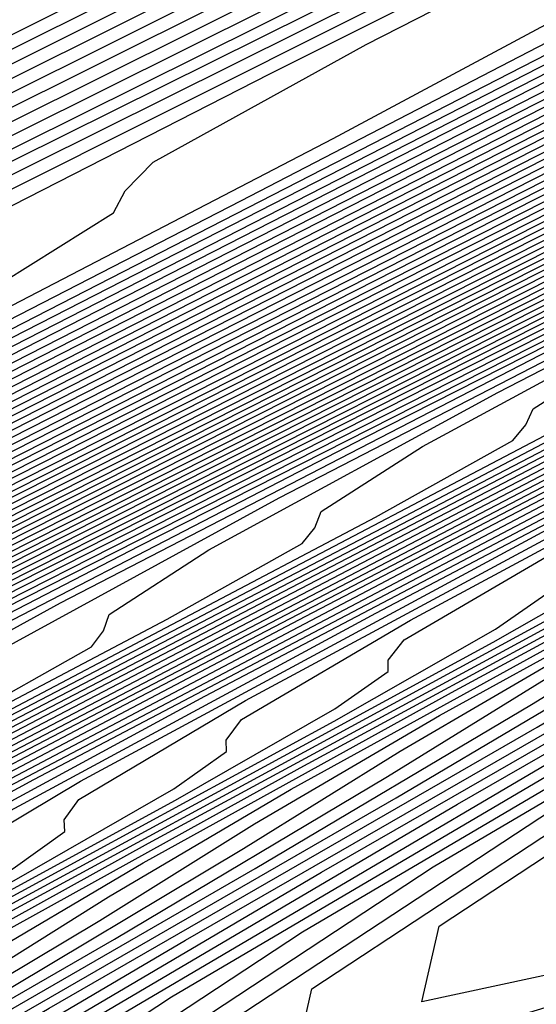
# Model space of a CAD drawing. Extents: x 3249832 to 3255657, y 13789405 to 13793316.
# Tile 127 of 256: x 3255337.03 to 3255339.43, y 13790168.89 to 13790173.47. Entities that reach past the tile are written whole.
import ezdxf

# ---------------------------------------------------------------- set-up
doc = ezdxf.new("R2010")
doc.units = 0
doc.header["$LTSCALE"] = 100
doc.header["$MEASUREMENT"] = 0
for name, color, linetype in [('GRATIO_CON', 10, 'CONTINUOUS'), ('GRATIO_ICON', 7, 'CONTINUOUS'), ('TARGETS_EAST', 7, 'CONTINUOUS')]:
    doc.layers.add(name, color=color, linetype=linetype)

# ---------------------------------------------------------------- blocks, each defined once
blk = doc.blocks.new('Gratio_032316_contours')
at = {"layer": 'GRATIO_CON', "color": 5, "linetype": 'Continuous', "flags": 128}
for points in [[(3255297.1844, 13790153.5531), (3255306.1876, 13790158.0443), (3255320.2551, 13790165.0612), (3255336.0591, 13790172.9414), (3255349.2565, 13790179.5104), (3255356.614, 13790183.1496), (3255359.3382, 13790184.4651), (3255359.7457, 13790184.6186)], [(3255301.6093, 13790155.6942), (3255310.3214, 13790160.0388), (3255323.4705, 13790166.5968), (3255338.0482, 13790173.865), (3255350.1561, 13790179.891), (3255356.899, 13790183.2251), (3255359.3962, 13790184.4294), (3255359.7706, 13790184.5688)], [(3255301.0545, 13790155.3373), (3255306.0342, 13790157.8354), (3255314.4551, 13790162.0332), (3255326.6859, 13790168.1324), (3255340.0371, 13790174.789), (3255351.0547, 13790180.273), (3255357.1814, 13790183.3044), (3255359.4478, 13790184.404), (3255359.7816, 13790184.5427), (3255359.7891, 13790184.5292), (3255359.7931, 13790184.5225), (3255359.7955, 13790184.5191)], [(3255304.6334, 13790156.8568), (3255306.3511, 13790157.8084), (3255309.5988, 13790159.4725), (3255314.884, 13790162.1177), (3255322.7225, 13790166.0222), (3255333.1167, 13790171.2035), (3255344.0151, 13790176.6365), (3255352.8529, 13790181.0354), (3255357.7494, 13790183.4581), (3255359.561, 13790184.3365), (3255359.8285, 13790184.4463), (3255359.836, 13790184.4335), (3255359.8412, 13790184.4254), (3255359.8452, 13790184.4196)], [(3255304.5941, 13790155.9176), (3255306.5239, 13790156.9775), (3255307.461, 13790157.586), (3255307.6955, 13790157.8717), (3255307.6379, 13790158.0169), (3255307.7178, 13790158.2151), (3255308.4418, 13790158.705), (3255310.3354, 13790159.737), (3255313.871, 13790161.5401), (3255319.3089, 13790164.2589), (3255326.8562, 13790168.0166), (3255336.3321, 13790172.739), (3255346.0041, 13790177.5602), (3255353.752, 13790181.4167), (3255358.0334, 13790183.5349), (3255359.6177, 13790184.3027), (3255359.852, 13790184.398), (3255359.8594, 13790184.3856), (3255359.8652, 13790184.3768), (3255359.8701, 13790184.3699)], [(3255304.9355, 13790156.0247), (3255307.9403, 13790157.5887), (3255310.0751, 13790158.7489), (3255311.1306, 13790159.4091), (3255311.4165, 13790159.7094), (3255311.3727, 13790159.8493), (3255311.4633, 13790160.0414), (3255312.2502, 13790160.5532), (3255314.3196, 13790161.6657), (3255318.1431, 13790163.6078), (3255323.7338, 13790166.4), (3255330.9899, 13790170.0111), (3255339.5475, 13790174.2746), (3255347.9931, 13790178.484), (3255354.6512, 13790181.7979), (3255358.3174, 13790183.6118), (3255359.6741, 13790184.2691), (3255359.875, 13790184.3505), (3255359.8817, 13790184.3393), (3255359.8871, 13790184.3311), (3255359.8919, 13790184.3244)], [(3255304.153, 13790155.5812), (3255308.0068, 13790157.5568), (3255311.2864, 13790159.2599), (3255313.6264, 13790160.5203), (3255314.8001, 13790161.2321), (3255315.1375, 13790161.5471), (3255315.1076, 13790161.6816), (3255315.2089, 13790161.8678), (3255316.0587, 13790162.4015), (3255318.3039, 13790163.5944), (3255322.4153, 13790165.6754), (3255328.1587, 13790168.5412), (3255335.1236, 13790172.0056), (3255342.7629, 13790175.8101), (3255349.9822, 13790179.4077), (3255355.5503, 13790182.1791), (3255358.6014, 13790183.6887), (3255359.7305, 13790184.2357), (3255359.8977, 13790184.3034), (3255359.9033, 13790184.2941), (3255359.9078, 13790184.2873), (3255359.9117, 13790184.2817)], [(3255304.9157, 13790155.8971), (3255309.6589, 13790158.3201), (3255314.1493, 13790160.621), (3255317.9787, 13790162.6022), (3255320.7289, 13790164.0631), (3255322.1393, 13790164.8782), (3255322.5796, 13790165.2225), (3255322.5773, 13790165.3464), (3255322.6999, 13790165.5205), (3255323.6755, 13790166.0979), (3255326.2724, 13790167.4517), (3255330.9596, 13790169.8106), (3255337.0084, 13790172.8235), (3255343.391, 13790175.9945), (3255349.1937, 13790178.8812), (3255353.9602, 13790181.2553), (3255357.3486, 13790182.9416), (3255359.1694, 13790183.8424), (3255359.8432, 13790184.1689), (3255359.943, 13790184.2093), (3255359.9463, 13790184.2038), (3255359.949, 13790184.1997), (3255359.9513, 13790184.1963)], [(3255302.3778, 13790154.5684), (3255307.3329, 13790157.0951), (3255312.4118, 13790159.6895), (3255317.2206, 13790162.1531), (3255321.3249, 13790164.2734), (3255324.2801, 13790165.8346), (3255325.8088, 13790166.7013), (3255326.3006, 13790167.0602), (3255326.3122, 13790167.1787), (3255326.4454, 13790167.3469), (3255327.4839, 13790167.9461), (3255330.2567, 13790169.3804), (3255335.2318, 13790171.8782), (3255341.4333, 13790174.9646), (3255347.5247, 13790177.989), (3255352.4091, 13790180.4168), (3255355.9494, 13790182.1787), (3255358.2485, 13790183.3217), (3255359.4552, 13790183.9168), (3255359.9029, 13790184.1305), (3255359.9712, 13790184.1537)], [(3255304.4676, 13790155.5994), (3255309.7502, 13790158.2931), (3255315.1648, 13790161.0589), (3255320.2919, 13790163.6852), (3255324.671, 13790165.9446), (3255327.8314, 13790167.606), (3255329.4784, 13790168.5243), (3255330.0217, 13790168.8979), (3255330.047, 13790169.0111), (3255330.1909, 13790169.1733), (3255331.2924, 13790169.7943), (3255334.241, 13790171.3091), (3255339.5039, 13790173.9458), (3255345.8582, 13790177.1058), (3255351.6584, 13790179.9834), (3255355.6245, 13790181.9523), (3255357.9383, 13790183.1026), (3255359.1472, 13790183.7035), (3255359.7382, 13790183.995), (3255359.9575, 13790184.0997), (3255359.991, 13790184.111)], [(3255301.5219, 13790154.0673), (3255306.5573, 13790156.6303), (3255312.1674, 13790159.491), (3255317.9177, 13790162.4284), (3255323.3631, 13790165.2173), (3255328.0171, 13790167.6157), (3255331.3826, 13790169.3774), (3255333.1479, 13790170.3474), (3255333.7427, 13790170.7356), (3255333.7819, 13790170.8435), (3255333.9351, 13790170.999), (3255335.0904, 13790171.6374), (3255338.1903, 13790173.2204), (3255343.8598, 13790176.055), (3255351.4541, 13790179.8272), (3255360.0108, 13790184.0684)], [(3255305.1135, 13790155.8299), (3255310.7368, 13790158.6923), (3255317.0019, 13790161.8869), (3255323.4235, 13790165.1672), (3255329.5057, 13790168.2815), (3255334.7094, 13790170.9581), (3255338.4852, 13790172.9203), (3255340.4871, 13790173.9935), (3255341.1847, 13790174.411), (3255341.2516, 13790174.5082), (3255341.3615, 13790174.6197), (3255342.1895, 13790175.0772), (3255344.4112, 13790176.2118), (3255348.4746, 13790178.2434), (3255353.9175, 13790180.947), (3255360.0502, 13790183.9867)], [(3255302.0725, 13790154.2545), (3255306.9093, 13790156.7113), (3255312.8265, 13790159.7232), (3255319.4192, 13790163.0849), (3255326.1765, 13790166.5367), (3255332.577, 13790169.8136), (3255338.0556, 13790172.6292), (3255342.0364, 13790174.6917), (3255344.1566, 13790175.8165), (3255344.9058, 13790176.2487), (3255344.9865, 13790176.3406), (3255345.0746, 13790176.43), (3255345.739, 13790176.7971), (3255347.5216, 13790177.7075), (3255350.782, 13790179.3376), (3255355.1493, 13790181.5069), (3255360.0699, 13790183.9458)], [(3255303.628, 13790155.0138), (3255308.7051, 13790157.5926), (3255314.9163, 13790160.7542), (3255321.8364, 13790164.2828), (3255328.9294, 13790167.9061), (3255335.6482, 13790171.3457), (3255341.4017, 13790174.3004), (3255345.5877, 13790176.4631), (3255347.8262, 13790177.6396), (3255348.6268, 13790178.0864), (3255348.7213, 13790178.173), (3255348.7878, 13790178.2404), (3255349.2885, 13790178.517), (3255350.6321, 13790179.2032), (3255353.0894, 13790180.4318), (3255356.381, 13790182.0668), (3255360.0897, 13790183.905)], [(3255305.1835, 13790155.7731), (3255310.5009, 13790158.4739), (3255317.006, 13790161.7851), (3255324.2536, 13790165.4808), (3255331.6823, 13790169.2755), (3255338.7195, 13790172.8778), (3255344.7479, 13790175.9716), (3255349.1389, 13790178.2345), (3255351.4957, 13790179.4626), (3255352.3478, 13790179.9241), (3255352.4562, 13790180.0053), (3255352.5009, 13790180.0507), (3255352.838, 13790180.237), (3255353.7425, 13790180.6989), (3255355.3968, 13790181.526), (3255357.6127, 13790182.6266), (3255360.1094, 13790183.8641)], [(3255303.7707, 13790154.9993), (3255308.2945, 13790157.2917), (3255314.0925, 13790160.2366), (3255321.1855, 13790163.8471), (3255329.0881, 13790167.8767), (3255337.1882, 13790172.0144), (3255344.8621, 13790175.942), (3255351.4402, 13790179.3139), (3255356.2414, 13790181.7774), (3255358.8349, 13790183.1087), (3255359.7899, 13790183.5995), (3255359.9259, 13790183.6701), (3255359.9272, 13790183.6714), (3255359.937, 13790183.6768), (3255359.9634, 13790183.6903), (3255360.0116, 13790183.7143), (3255360.0761, 13790183.7464), (3255360.1488, 13790183.7825)], [(3255305.1388, 13790155.6635), (3255309.85, 13790158.051), (3255315.8883, 13790161.1179), (3255323.2539, 13790164.8671), (3255331.3347, 13790168.9871), (3255339.3649, 13790173.0882), (3255346.7521, 13790176.8682), (3255353.5952, 13790180.3758), (3255360.1664, 13790183.7472)], [(3255302.8281, 13790154.4677), (3255306.5068, 13790156.3278), (3255311.4055, 13790158.8102), (3255317.684, 13790161.9993), (3255325.321, 13790165.8864), (3255333.5703, 13790170.0918), (3255341.5049, 13790174.143), (3255348.4211, 13790177.681), (3255354.5094, 13790180.8012), (3255360.1838, 13790183.7124)], [(3255304.0554, 13790155.0608), (3255307.8748, 13790156.9921), (3255312.961, 13790159.5695), (3255319.4798, 13790162.8806), (3255327.388, 13790166.9057), (3255335.8059, 13790171.1966), (3255343.6448, 13790175.1979), (3255350.0901, 13790178.4938), (3255355.4236, 13790181.2265), (3255360.2013, 13790183.6775)], [(3255303.5893, 13790154.7687), (3255306.5099, 13790156.2471), (3255310.6109, 13790158.3207), (3255316.0721, 13790161.0881), (3255323.0714, 13790164.6433), (3255331.5221, 13790168.9443), (3255340.2771, 13790173.4061), (3255347.9247, 13790177.3077), (3255353.4282, 13790180.1195), (3255357.252, 13790182.0771), (3255360.2361, 13790183.6077)], [(3255304.7162, 13790155.3111), (3255307.7371, 13790156.8402), (3255311.9789, 13790158.985), (3255317.6276, 13790161.8474), (3255324.8672, 13790165.5246), (3255333.5891, 13790169.9636), (3255342.5128, 13790174.5109), (3255350.0647, 13790178.3626), (3255355.0972, 13790180.9323), (3255358.1663, 13790182.5025), (3255360.2536, 13790183.5729)], [(3255303.783, 13790154.7871), (3255305.843, 13790155.8536), (3255308.9644, 13790157.4333), (3255313.347, 13790159.6493), (3255319.1831, 13790162.6067), (3255326.663, 13790166.4059), (3255335.6562, 13790170.9829), (3255344.7484, 13790175.6156), (3255352.2046, 13790179.4175), (3255356.7662, 13790181.7451), (3255359.0805, 13790182.9278), (3255360.271, 13790183.538)], [(3255304.8427, 13790155.2963), (3255306.9699, 13790156.3961), (3255310.1916, 13790158.0264), (3255314.7166, 13790160.3144), (3255320.7509, 13790163.3723), (3255328.5002, 13790167.3085), (3255338.0293, 13790172.1586), (3255348.8387, 13790177.6664), (3255360.2884, 13790183.5031)], [(3255305.0241, 13790155.1342), (3255305.6382, 13790155.5752), (3255306.9622, 13790156.3146), (3255309.2236, 13790157.4811), (3255312.6461, 13790159.2126), (3255317.4185, 13790161.6255), (3255323.5888, 13790164.7516), (3255331.1702, 13790168.6012), (3255339.9013, 13790173.0438), (3255348.4233, 13790177.385), (3255355.1029, 13790180.7893), (3255358.7722, 13790182.6592), (3255360.1245, 13790183.3478), (3255360.3182, 13790183.4455)], [(3255304.8083, 13790154.4748), (3255305.689, 13790154.9681), (3255305.9678, 13790155.1782), (3255305.932, 13790155.2654), (3255305.8633, 13790155.3778), (3255306.0205, 13790155.6152), (3255306.6569, 13790156.065), (3255308.0219, 13790156.8237), (3255310.3504, 13790158.0236), (3255313.8734, 13790159.8057), (3255318.7695, 13790162.2811), (3255325.0078, 13790165.4413), (3255332.5052, 13790169.2476), (3255340.9443, 13790173.5411), (3255349.0715, 13790177.6808), (3255355.3991, 13790180.9056), (3255358.87, 13790182.674), (3255360.1494, 13790183.3249), (3255360.333, 13790183.417)], [(3255304.084, 13790154.0519), (3255305.7522, 13790154.9379), (3255306.6595, 13790155.4442), (3255306.9489, 13790155.6586), (3255306.9159, 13790155.7454), (3255306.8502, 13790155.8567), (3255307.0169, 13790156.0961), (3255307.6755, 13790156.5547), (3255309.0817, 13790157.3329), (3255311.4773, 13790158.5661), (3255315.1006, 13790160.3988), (3255320.1204, 13790162.9367), (3255326.4268, 13790166.131), (3255333.8401, 13790169.894), (3255341.9872, 13790174.0384), (3255349.7196, 13790177.9767), (3255355.6953, 13790181.0218), (3255358.9678, 13790182.6888), (3255360.1743, 13790183.3021), (3255360.3478, 13790183.3885)], [(3255304.9814, 13790154.4912), (3255306.6961, 13790155.401), (3255307.6299, 13790155.9204), (3255307.9299, 13790156.1391), (3255307.8998, 13790156.2255), (3255307.837, 13790156.3357), (3255308.0133, 13790156.577), (3255308.6941, 13790157.0445), (3255310.1414, 13790157.842), (3255312.6041, 13790159.1086), (3255316.3279, 13790160.9919), (3255321.4714, 13790163.5923), (3255327.8457, 13790166.8207), (3255335.1751, 13790170.5405), (3255343.0302, 13790174.5357), (3255350.3678, 13790178.2726), (3255355.9915, 13790181.1381), (3255359.0655, 13790182.7035), (3255360.1992, 13790183.2792), (3255360.3626, 13790183.36)], [(3255304.6498, 13790154.2392), (3255306.7761, 13790155.3698), (3255308.584, 13790156.3271), (3255309.5708, 13790156.8727), (3255309.8919, 13790157.1), (3255309.8675, 13790157.1856), (3255309.8108, 13790157.2936), (3255310.0062, 13790157.5388), (3255310.7314, 13790158.024), (3255312.2609, 13790158.8603), (3255314.8578, 13790160.1936), (3255318.7824, 13790162.1781), (3255324.1733, 13790164.9035), (3255330.6837, 13790168.2), (3255337.845, 13790171.8333), (3255345.1161, 13790175.5303), (3255351.6642, 13790178.8644), (3255356.5838, 13790181.3706), (3255359.2611, 13790182.7331), (3255360.249, 13790183.2335), (3255360.3922, 13790183.303)], [(3255305.4924, 13790154.6505), (3255307.6735, 13790155.8091), (3255309.528, 13790156.7902), (3255310.5412, 13790157.3489), (3255310.8729, 13790157.5805), (3255310.8514, 13790157.6657), (3255310.7976, 13790157.7725), (3255311.0026, 13790158.0197), (3255311.75, 13790158.5138), (3255313.3206, 13790159.3695), (3255315.9847, 13790160.736), (3255320.0096, 13790162.7712), (3255325.5243, 13790165.559), (3255332.1026, 13790168.8897), (3255339.18, 13790172.4797), (3255346.1591, 13790176.0276), (3255352.3124, 13790179.1603), (3255356.88, 13790181.4868), (3255359.3589, 13790182.7478), (3255360.2739, 13790183.2107), (3255360.4069, 13790183.2745)], [(3255304.4639, 13790154.0323), (3255306.3351, 13790155.0619), (3255308.5709, 13790156.2484), (3255310.4719, 13790157.2533), (3255311.5116, 13790157.825), (3255311.8539, 13790158.061), (3255311.8353, 13790158.1457), (3255311.7845, 13790158.2514), (3255311.9991, 13790158.5007), (3255312.7686, 13790159.0035), (3255314.3803, 13790159.8786), (3255317.1115, 13790161.2785), (3255321.2369, 13790163.3643), (3255326.8753, 13790166.2146), (3255333.5216, 13790169.5794), (3255340.515, 13790173.1261), (3255347.202, 13790176.5249), (3255352.9606, 13790179.4562), (3255357.1762, 13790181.6031), (3255359.4566, 13790182.7626), (3255360.2988, 13790183.1878), (3255360.4217, 13790183.246)], [(3255305.2597, 13790154.4202), (3255307.1777, 13790155.4733), (3255309.4682, 13790156.6878), (3255311.4159, 13790157.7164), (3255312.4821, 13790158.3012), (3255312.8349, 13790158.5414), (3255312.8192, 13790158.6258), (3255312.7714, 13790158.7304), (3255312.9955, 13790158.9816), (3255313.7872, 13790159.4933), (3255315.4401, 13790160.3878), (3255318.2384, 13790161.821), (3255322.4642, 13790163.9574), (3255328.2262, 13790166.8702), (3255334.9406, 13790170.2691), (3255341.8499, 13790173.7725), (3255348.245, 13790177.0222), (3255353.6088, 13790179.7521), (3255357.4723, 13790181.7195), (3255359.5541, 13790182.7777), (3255360.3231, 13790183.1656), (3255360.4356, 13790183.2183)], [(3255324.9187, 13790165.1436), (3255330.9282, 13790168.1814), (3255337.7785, 13790171.6484), (3255344.5198, 13790175.0653), (3255350.3309, 13790178.0168), (3255354.905, 13790180.3441), (3255358.064, 13790181.9526), (3255359.7482, 13790182.8087), (3255360.3702, 13790183.1225), (3255360.4613, 13790183.1651)], [(3255326.1459, 13790165.7367), (3255332.2792, 13790168.837), (3255339.1975, 13790172.3381), (3255345.8548, 13790175.7117), (3255351.3738, 13790178.5141), (3255355.5531, 13790180.6401), (3255358.3599, 13790182.0692), (3255359.8452, 13790182.8242), (3255360.3938, 13790183.1009), (3255360.4741, 13790183.1386)], [(3255327.3732, 13790166.3298), (3255333.6301, 13790169.4926), (3255340.6165, 13790173.0278), (3255347.1898, 13790176.3582), (3255352.4168, 13790179.0114), (3255356.2011, 13790180.9361), (3255358.6557, 13790182.1858), (3255359.9422, 13790182.8397), (3255360.4174, 13790183.0794), (3255360.487, 13790183.112)], [(3255323.8726, 13790164.5335), (3255328.6004, 13790166.9229), (3255334.9811, 13790170.1481), (3255342.0354, 13790173.7175), (3255348.5247, 13790177.0046), (3255353.4597, 13790179.5087), (3255356.8492, 13790181.2321), (3255358.9516, 13790182.3023), (3255360.0392, 13790182.8552), (3255360.441, 13790183.0579), (3255360.4998, 13790183.0854)], [(3255326.1263, 13790165.6184), (3255331.0549, 13790168.1091), (3255337.683, 13790171.4593), (3255344.8734, 13790175.0969), (3255351.1947, 13790178.2974), (3255355.5456, 13790180.5034), (3255358.1454, 13790181.824), (3255359.5433, 13790182.5355), (3255360.2333, 13790182.8862), (3255360.4882, 13790183.0148), (3255360.5255, 13790183.0322)], [(3255327.2532, 13790166.1609), (3255332.2822, 13790168.7022), (3255339.034, 13790172.1149), (3255346.2924, 13790175.7865), (3255352.5296, 13790178.9438), (3255356.5886, 13790181.0007), (3255358.7935, 13790182.12), (3255359.8392, 13790182.6521), (3255360.3303, 13790182.9017), (3255360.5117, 13790182.9932), (3255360.5383, 13790183.0057)], [(3255324.9777, 13790164.9701), (3255328.38, 13790166.7034), (3255333.5094, 13790169.2953), (3255340.385, 13790172.7705), (3255347.7113, 13790176.4762), (3255353.8646, 13790179.5902), (3255357.6315, 13790181.498), (3255359.4416, 13790182.416), (3255360.1351, 13790182.7686), (3255360.4274, 13790182.9172), (3255360.5353, 13790182.9717), (3255360.5511, 13790182.9791)], [(3255326.0375, 13790165.4792), (3255329.5069, 13790167.2459), (3255334.7367, 13790169.8884), (3255341.7359, 13790173.4261), (3255349.1303, 13790177.1659), (3255355.1996, 13790180.2366), (3255358.6796, 13790181.9976), (3255360.1293, 13790182.7318), (3255360.564, 13790182.9525)], [(3255326.0107, 13790165.3703), (3255328.1409, 13790166.4894), (3255331.6324, 13790168.2661), (3255336.7586, 13790170.8557), (3255343.4765, 13790174.2509), (3255350.4781, 13790177.7917), (3255356.1387, 13790180.655), (3255359.2695, 13790182.2383), (3255360.4233, 13790182.8212), (3255360.5887, 13790182.904)], [(3255327.0294, 13790165.8601), (3255329.1902, 13790166.9933), (3255332.6755, 13790168.7662), (3255337.7031, 13790171.3058), (3255344.1992, 13790174.5887), (3255350.9231, 13790177.9889), (3255356.3425, 13790180.7299), (3255359.338, 13790182.2444), (3255360.4422, 13790182.8017), (3255360.6009, 13790182.8804)], [(3255328.048, 13790166.3498), (3255330.2394, 13790167.4971), (3255333.7186, 13790169.2663), (3255338.6476, 13790171.7559), (3255344.9218, 13790174.9264), (3255351.3681, 13790178.1861), (3255356.5462, 13790180.8048), (3255359.4065, 13790182.2504), (3255360.4612, 13790182.7821), (3255360.6131, 13790182.8568)], [(3255327.9419, 13790166.1953), (3255329.0666, 13790166.8396), (3255331.2887, 13790168.001), (3255334.7616, 13790169.7664), (3255339.5921, 13790172.2059), (3255345.6445, 13790175.2642), (3255351.8131, 13790178.3832), (3255356.7499, 13790180.8797), (3255359.475, 13790182.2565), (3255360.4801, 13790182.7626), (3255360.6253, 13790182.8333)], [(3255327.4629, 13790165.5889), (3255328.9795, 13790166.3959), (3255329.5121, 13790166.7094), (3255329.545, 13790166.7868), (3255329.5482, 13790166.8724), (3255329.9348, 13790167.1571), (3255331.1039, 13790167.8191), (3255333.3872, 13790169.0087), (3255336.8478, 13790170.7666), (3255341.4811, 13790173.106), (3255347.0898, 13790175.9396), (3255352.7031, 13790178.7776), (3255357.1574, 13790181.0295), (3255359.612, 13790182.2686), (3255360.518, 13790182.7235), (3255360.6498, 13790182.7862)], [(3255325.6209, 13790164.5955), (3255328.4069, 13790166.0519), (3255329.9499, 13790166.872), (3255330.4931, 13790167.1899), (3255330.5289, 13790167.2669), (3255330.5351, 13790167.3513), (3255330.9312, 13790167.6381), (3255332.1225, 13790168.3088), (3255334.4365, 13790169.5125), (3255337.8909, 13790171.2667), (3255342.4257, 13790173.5561), (3255347.8124, 13790176.2774), (3255353.1481, 13790178.9747), (3255357.3612, 13790181.1043), (3255359.6805, 13790182.2747), (3255360.5369, 13790182.7039), (3255360.662, 13790182.7626)], [(3255326.5182, 13790165.0348), (3255329.3508, 13790166.515), (3255330.9203, 13790167.3482), (3255331.4742, 13790167.6703), (3255331.5128, 13790167.747), (3255331.5219, 13790167.8302), (3255331.9277, 13790168.119), (3255333.1411, 13790168.7986), (3255335.4858, 13790170.0164), (3255338.9339, 13790171.7668), (3255343.3702, 13790174.0061), (3255348.535, 13790176.6151), (3255353.5931, 13790179.1719), (3255357.5649, 13790181.1792), (3255359.749, 13790182.2808), (3255360.5559, 13790182.6844), (3255360.6742, 13790182.739)], [(3255327.4156, 13790165.4741), (3255330.2948, 13790166.9781), (3255331.8908, 13790167.8244), (3255332.4552, 13790168.1508), (3255332.4967, 13790168.227), (3255332.5088, 13790168.3092), (3255332.9241, 13790168.5999), (3255334.1598, 13790169.2884), (3255336.535, 13790170.5202), (3255339.977, 13790172.2669), (3255344.3147, 13790174.4562), (3255349.2577, 13790176.9528), (3255354.0381, 13790179.3691), (3255357.7686, 13790181.2541), (3255359.8175, 13790182.2868), (3255360.5748, 13790182.6648), (3255360.6864, 13790182.7155)], [(3255325.7164, 13790164.5233), (3255329.2103, 13790166.3527), (3255332.1826, 13790167.9043), (3255333.8317, 13790168.7767), (3255334.4172, 13790169.1117), (3255334.4644, 13790169.1871), (3255334.4825, 13790169.2671), (3255334.9169, 13790169.5617), (3255336.197, 13790170.2679), (3255338.6336, 13790171.5279), (3255342.0632, 13790173.2671), (3255346.2037, 13790175.3563), (3255350.703, 13790177.6283), (3255354.9281, 13790179.7634), (3255358.1761, 13790181.4039), (3255359.9544, 13790182.299), (3255360.6126, 13790182.6258), (3255360.7107, 13790182.6685)], [(3255326.559, 13790164.9347), (3255330.1077, 13790166.792), (3255333.1266, 13790168.3674), (3255334.8021, 13790169.2528), (3255335.3982, 13790169.5922), (3255335.4483, 13790169.6672), (3255335.4694, 13790169.746), (3255335.9134, 13790170.0426), (3255337.2156, 13790170.7576), (3255339.6828, 13790172.0318), (3255343.1062, 13790173.7672), (3255347.1482, 13790175.8064), (3255351.4256, 13790177.9661), (3255355.373, 13790179.9607), (3255358.3795, 13790181.4792), (3255360.022, 13790182.306), (3255360.6299, 13790182.6078), (3255360.7206, 13790182.6473)], [(3255327.4017, 13790165.3461), (3255331.0051, 13790167.2313), (3255334.0705, 13790168.8305), (3255335.7725, 13790169.729), (3255336.3792, 13790170.0727), (3255336.4322, 13790170.1473), (3255336.4563, 13790170.2249), (3255336.9098, 13790170.5235), (3255338.2343, 13790171.2474), (3255340.7321, 13790172.5356), (3255344.1493, 13790174.2673), (3255348.0927, 13790176.2564), (3255352.1482, 13790178.3038), (3255355.8179, 13790180.158), (3255358.5828, 13790181.5545), (3255360.0896, 13790182.3129), (3255360.6473, 13790182.5898), (3255360.7304, 13790182.626)], [(3255325.1551, 13790164.1169), (3255328.2444, 13790165.7574), (3255331.9024, 13790167.6707), (3255335.0145, 13790169.2935), (3255336.743, 13790170.2051), (3255337.3602, 13790170.5531), (3255337.416, 13790170.6273), (3255337.4432, 13790170.7039), (3255337.9062, 13790171.0045), (3255339.2529, 13790171.7371), (3255341.7814, 13790173.0395), (3255345.1924, 13790174.7674), (3255349.0372, 13790176.7065), (3255352.8709, 13790178.6416), (3255356.2628, 13790180.3553), (3255358.7862, 13790181.6297), (3255360.1572, 13790182.3198), (3255360.6647, 13790182.5718), (3255360.7403, 13790182.6047)], [(3255326.7468, 13790164.8927), (3255329.9297, 13790166.5802), (3255333.6972, 13790168.5493), (3255336.9024, 13790170.2197), (3255338.6838, 13790171.1575), (3255339.3222, 13790171.5141), (3255339.3838, 13790171.5874), (3255339.4169, 13790171.6618), (3255339.8991, 13790171.9663), (3255341.2901, 13790172.7166), (3255343.8799, 13790174.0472), (3255347.2785, 13790175.7677), (3255350.9262, 13790177.6066), (3255354.3161, 13790179.3171), (3255357.1526, 13790180.7499), (3255359.1929, 13790181.7803), (3255360.2924, 13790182.3337), (3255360.6994, 13790182.5358), (3255360.76, 13790182.5622)], [(3255327.5426, 13790165.2805), (3255330.7723, 13790166.9915), (3255334.5946, 13790168.9886), (3255337.8463, 13790170.6828), (3255339.6543, 13790171.6336), (3255340.3033, 13790171.9945), (3255340.3677, 13790172.0675), (3255340.4038, 13790172.1407), (3255340.8955, 13790172.4472), (3255342.3088, 13790173.2064), (3255344.9292, 13790174.551), (3255348.3216, 13790176.2678), (3255351.8708, 13790178.0567), (3255355.0387, 13790179.6548), (3255357.5975, 13790180.9471), (3255359.3962, 13790181.8556), (3255360.36, 13790182.3407), (3255360.7167, 13790182.5178), (3255360.7699, 13790182.5409)], [(3255326.545, 13790164.6734), (3255328.3384, 13790165.6684), (3255331.615, 13790167.4029), (3255335.4919, 13790169.4279), (3255338.7903, 13790171.1459), (3255340.6247, 13790172.1098), (3255341.2843, 13790172.475), (3255341.3515, 13790172.5476), (3255341.3906, 13790172.6196), (3255341.8919, 13790172.9281), (3255343.3274, 13790173.6961), (3255345.9784, 13790175.0549), (3255349.3647, 13790176.7679), (3255352.8153, 13790178.5067), (3255355.7614, 13790179.9926), (3255358.0423, 13790181.1444), (3255359.5996, 13790181.9308), (3255360.4276, 13790182.3476), (3255360.7341, 13790182.4998), (3255360.7798, 13790182.5197)], [(3255327.3139, 13790165.0487), (3255329.1342, 13790166.0563), (3255332.4577, 13790167.8143), (3255336.3893, 13790169.8672), (3255339.7342, 13790171.609), (3255341.5951, 13790172.5859), (3255342.2653, 13790172.9555), (3255342.3354, 13790173.0276), (3255342.3775, 13790173.0986), (3255342.8884, 13790173.409), (3255344.346, 13790174.1859), (3255347.0277, 13790175.5587), (3255350.4078, 13790177.268), (3255353.7598, 13790178.9568), (3255356.484, 13790180.3303), (3255358.4872, 13790181.3417), (3255359.8029, 13790182.0061), (3255360.4952, 13790182.3546), (3255360.7515, 13790182.4818), (3255360.7897, 13790182.4984)], [(3255328.008, 13790165.0603), (3255328.1987, 13790165.2233), (3255328.1737, 13790165.2856), (3255328.2076, 13790165.3863), (3255328.8515, 13790165.7993), (3255330.7258, 13790166.832), (3255334.143, 13790168.637), (3255338.184, 13790170.7459), (3255341.6221, 13790172.5351), (3255343.536, 13790173.5383), (3255344.2273, 13790173.9164), (3255344.3032, 13790173.9878), (3255344.3513, 13790174.0565), (3255344.8812, 13790174.3709), (3255346.3833, 13790175.1654), (3255349.1262, 13790176.5664), (3255352.4939, 13790178.2682), (3255355.6488, 13790179.8569), (3255357.9293, 13790181.0058), (3255359.377, 13790181.7363), (3255360.2096, 13790182.1567), (3255360.6304, 13790182.3685), (3255360.7862, 13790182.4458), (3255360.8094, 13790182.4559)], [(3255326.9872, 13790164.4223), (3255328.1361, 13790165.059), (3255328.7569, 13790165.432), (3255328.9518, 13790165.5958), (3255328.9286, 13790165.6574), (3255328.9654, 13790165.7577), (3255329.6204, 13790166.1745), (3255331.5217, 13790167.2199), (3255334.9857, 13790169.0484), (3255339.0814, 13790171.1852), (3255342.566, 13790172.9982), (3255344.5064, 13790174.0144)], [(3255327.7111, 13790164.7823), (3255328.8758, 13790165.4267), (3255329.5059, 13790165.8037), (3255329.7049, 13790165.9684), (3255329.6836, 13790166.0292), (3255329.7233, 13790166.1291), (3255330.3892, 13790166.5498), (3255332.3175, 13790167.6078), (3255335.8283, 13790169.4597), (3255339.9788, 13790171.6245), (3255343.51, 13790173.4613)], [(3255327.0429, 13790164.3788), (3255328.4351, 13790165.1423), (3255329.6154, 13790165.7945), (3255330.2548, 13790166.1754), (3255330.4581, 13790166.341), (3255330.4385, 13790166.401), (3255330.4811, 13790166.5005), (3255331.1581, 13790166.9251), (3255333.1133, 13790167.9956), (3255336.671, 13790169.8711), (3255340.8761, 13790172.0638), (3255344.4539, 13790173.9244), (3255346.4473, 13790174.9667), (3255347.1703, 13790175.3578), (3255347.2548, 13790175.4279), (3255347.3126, 13790175.4936), (3255347.8762, 13790175.8165), (3255349.4584, 13790176.6444), (3255352.4013, 13790178.142), (3255356.365, 13790180.1416), (3255360.839, 13790182.3921)], [(3255327.2557, 13790164.4039), (3255328.454, 13790165.0801), (3255329.8829, 13790165.8622), (3255331.0947, 13790166.53), (3255331.7527, 13790166.9189), (3255331.9644, 13790167.0861), (3255331.9484, 13790167.1446), (3255331.9968, 13790167.2433), (3255332.6957, 13790167.6757), (3255334.7049, 13790168.7714), (3255338.3563, 13790170.6938), (3255342.6709, 13790172.9425), (3255346.3418, 13790174.8506), (3255348.3882, 13790175.9191), (3255349.1324, 13790176.3188), (3255349.2225, 13790176.3881), (3255349.272, 13790176.4443), (3255349.7548, 13790176.7209), (3255351.11, 13790177.43), (3255353.6307, 13790178.7127), (3255357.0257, 13790180.4253), (3255360.8578, 13790182.3529)], [(3255327.9454, 13790164.7468), (3255329.1596, 13790165.4307), (3255330.6069, 13790166.2222), (3255331.8343, 13790166.8978), (3255332.5016, 13790167.2906), (3255332.7175, 13790167.4586), (3255332.7033, 13790167.5163), (3255332.7546, 13790167.6147), (3255333.4646, 13790168.051), (3255335.5008, 13790169.1593), (3255339.199, 13790171.1052), (3255343.5682, 13790173.3818), (3255347.2858, 13790175.3137), (3255349.3586, 13790176.3952), (3255350.1134, 13790176.7992), (3255350.2064, 13790176.8681), (3255350.2518, 13790176.9197), (3255350.6941, 13790177.1731), (3255351.9358, 13790177.8228), (3255354.2454, 13790178.9981), (3255357.356, 13790180.5673), (3255360.8672, 13790182.3334)], [(3255327.927, 13790164.6474), (3255328.6351, 13790165.0898), (3255329.8652, 13790165.7814), (3255331.3308, 13790166.5821), (3255332.574, 13790167.2656), (3255333.2505, 13790167.6623), (3255333.4707, 13790167.8312), (3255333.4583, 13790167.8881), (3255333.5125, 13790167.9861), (3255334.2334, 13790168.4263), (3255336.2966, 13790169.5471), (3255340.0417, 13790171.5166), (3255344.4656, 13790173.8211), (3255348.2297, 13790175.7768), (3255350.3291, 13790176.8714), (3255351.0944, 13790177.2797), (3255351.1903, 13790177.3482), (3255351.2315, 13790177.395), (3255351.6334, 13790177.6252), (3255352.7616, 13790178.2156), (3255354.86, 13790179.2834), (3255357.6864, 13790180.7092), (3255360.8766, 13790182.3139)], [(3255328.0123, 13790164.5847), (3255328.6065, 13790164.9862), (3255329.3248, 13790165.4327), (3255330.5708, 13790166.1321), (3255332.0547, 13790166.9421), (3255333.3136, 13790167.6333), (3255333.9995, 13790168.034), (3255334.2238, 13790168.2038), (3255334.2132, 13790168.2599), (3255334.2703, 13790168.3575), (3255335.0023, 13790168.8016), (3255337.0924, 13790169.935), (3255340.8843, 13790171.9279), (3255345.363, 13790174.2604), (3255349.1736, 13790176.2398), (3255351.2995, 13790177.3475), (3255352.0754, 13790177.7602), (3255352.1742, 13790177.8282), (3255352.2112, 13790177.8704), (3255352.5727, 13790178.0774), (3255353.5874, 13790178.6084), (3255355.4747, 13790179.5688), (3255358.0167, 13790180.8511), (3255360.886, 13790182.2944)], [(3255326.3944, 13790163.4897), (3255328.2781, 13790164.5904), (3255329.3532, 13790165.2553), (3255329.9654, 13790165.6637), (3255330.7042, 13790166.1186), (3255331.9819, 13790166.8334), (3255333.5026, 13790167.662), (3255334.7929, 13790168.3689), (3255335.4973, 13790168.7775), (3255335.7301, 13790168.9489), (3255335.7231, 13790169.0035), (3255335.786, 13790169.1002), (3255336.5399, 13790169.5521), (3255338.684, 13790170.7107), (3255342.5696, 13790172.7507), (3255347.1577, 13790175.139)], [(3255327.0279, 13790163.8062), (3255328.9344, 13790164.9191), (3255330.0236, 13790165.5906), (3255330.6448, 13790166.0024), (3255331.3938, 13790166.4615), (3255332.6875, 13790167.184), (3255334.2265, 13790168.022), (3255335.5326, 13790168.7367), (3255336.2463, 13790169.1492), (3255336.4833, 13790169.3215), (3255336.478, 13790169.3753), (3255336.5438, 13790169.4716), (3255337.3088, 13790169.9274), (3255339.4798, 13790171.0986), (3255343.4123, 13790173.162)], [(3255327.6614, 13790164.1227), (3255329.5908, 13790165.2478), (3255330.6941, 13790165.9259), (3255331.3243, 13790166.3411), (3255332.0835, 13790166.8045), (3255333.3931, 13790167.5347), (3255334.9504, 13790168.382), (3255336.2722, 13790169.1044), (3255336.9952, 13790169.5209), (3255337.2364, 13790169.694), (3255337.233, 13790169.7471), (3255337.3016, 13790169.843), (3255338.0776, 13790170.3027), (3255340.2757, 13790171.4865), (3255344.255, 13790173.5734)], [(3255326.1594, 13790163.1764), (3255328.2949, 13790164.4392), (3255330.2471, 13790165.5765), (3255331.3646, 13790166.2612), (3255332.0038, 13790166.6799), (3255332.7732, 13790167.1474), (3255334.0986, 13790167.8853), (3255335.6743, 13790168.7419), (3255337.0119, 13790169.4722), (3255337.7441, 13790169.8927), (3255337.9895, 13790170.0666), (3255337.9879, 13790170.1189), (3255338.0595, 13790170.2144), (3255338.8465, 13790170.678), (3255341.0715, 13790171.8743), (3255345.0976, 13790173.9848)], [(3255327.3777, 13790163.7814), (3255329.562, 13790165.0722), (3255331.5598, 13790166.2339), (3255332.7055, 13790166.9319), (3255333.3627, 13790167.3574), (3255334.1526, 13790167.8333), (3255335.5098, 13790168.5866), (3255337.1222, 13790169.4619), (3255338.4912, 13790170.2077), (3255339.242, 13790170.6361), (3255339.4958, 13790170.8117), (3255339.4978, 13790170.8624), (3255339.5752, 13790170.9572), (3255340.3841, 13790171.4286), (3255342.6631, 13790172.6501), (3255346.783, 13790174.8075)], [(3255327.9868, 13790164.084), (3255330.1955, 13790165.3887), (3255332.2162, 13790166.5626), (3255333.3759, 13790167.2672), (3255334.0421, 13790167.6961), (3255334.8423, 13790168.1762), (3255336.2154, 13790168.9373), (3255337.8461, 13790169.8218), (3255339.2308, 13790170.5755), (3255339.9909, 13790171.0078), (3255340.249, 13790171.1843), (3255340.2527, 13790171.2342), (3255340.333, 13790171.3286), (3255341.153, 13790171.8039), (3255343.4589, 13790173.038), (3255347.6256, 13790175.2189), (3255352.5416, 13790177.7753), (3255356.724, 13790179.9457), (3255359.0661, 13790181.1622), (3255359.965, 13790181.6307), (3255360.1942, 13790181.7506), (3255360.3923, 13790181.8517), (3255360.6595, 13790181.9866), (3255360.9612, 13790182.1383)], [(3255327.1164, 13790163.4118), (3255328.596, 13790164.3865), (3255330.829, 13790165.7053), (3255332.8725, 13790166.8913), (3255334.0464, 13790167.6025), (3255334.7216, 13790168.0349), (3255335.532, 13790168.5191), (3255336.9209, 13790169.2879), (3255338.5701, 13790170.1818), (3255339.9705, 13790170.9433), (3255340.7399, 13790171.3795), (3255341.0021, 13790171.5568), (3255341.0077, 13790171.606), (3255341.0905, 13790171.6998), (3255341.9189, 13790172.1777), (3255344.245, 13790173.4208), (3255348.5705, 13790175.6832), (3255354.3956, 13790178.7099), (3255360.9706, 13790182.1188)], [(3255327.7096, 13790163.7038), (3255329.2052, 13790164.689), (3255331.4625, 13790166.0218), (3255333.5289, 13790167.22), (3255334.7168, 13790167.9378), (3255335.4011, 13790168.3736), (3255336.2217, 13790168.8621), (3255337.6265, 13790169.6386), (3255339.294, 13790170.5418), (3255340.7101, 13790171.311), (3255341.4888, 13790171.7513), (3255341.7553, 13790171.9294), (3255341.7626, 13790171.9778), (3255341.8423, 13790172.0681), (3255342.6399, 13790172.5281), (3255344.8793, 13790173.7249), (3255349.0434, 13790175.903), (3255354.6513, 13790178.8169), (3255360.9811, 13790182.0986)], [(3255332.7296, 13790166.6548), (3255334.8416, 13790167.8775), (3255336.0578, 13790168.6085), (3255336.76, 13790169.0511), (3255337.6011, 13790169.5479), (3255339.0377, 13790170.3399), (3255340.7418, 13790171.2617), (3255342.1894, 13790172.0466), (3255342.9867, 13790172.4947), (3255343.2616, 13790172.6745)], [(3255347.5959, 13790171.5951), (3255341.7268, 13790168.8356), (3255337.6662, 13790166.9367), (3255335.148, 13790165.7827), (3255333.7197, 13790165.1715), (3255332.9691, 13790164.9148), (3255332.6448, 13790164.8798), (3255332.5355, 13790164.9472), (3255332.4323, 13790165.0064), (3255332.1355, 13790164.9804), (3255331.4477, 13790164.8008), (3255330.3353, 13790164.4701), (3255329.4204, 13790164.2767), (3255329.4891, 13790164.5799), (3255331.0326, 13790165.5965), (3255333.3631, 13790166.9713), (3255335.498, 13790168.2062), (3255336.7282, 13790168.9438), (3255337.4394, 13790169.3899), (3255338.2907, 13790169.8909), (3255339.7433, 13790170.6905), (3255341.4658, 13790171.6217), (3255342.9291, 13790172.4143), (3255343.7356, 13790172.8664)], [(3255347.8632, 13790171.739), (3255342.2776, 13790169.1132), (3255338.2842, 13790167.246), (3255335.7806, 13790166.0987), (3255334.3443, 13790165.4828), (3255333.5875, 13790165.2214), (3255333.2619, 13790165.1833), (3255333.1537, 13790165.2488), (3255333.0516, 13790165.3065), (3255332.7536, 13790165.2786), (3255332.06, 13790165.0959), (3255330.9369, 13790164.7613), (3255330.0129, 13790164.5656), (3255330.0823, 13790164.872), (3255331.6418, 13790165.8991), (3255333.9966, 13790167.2878), (3255336.1543, 13790168.5349), (3255337.3987, 13790169.2791), (3255338.1189, 13790169.7286), (3255338.9804, 13790170.2338), (3255340.4488, 13790171.0412), (3255342.1897, 13790171.9816), (3255343.6687, 13790172.7821)], [(3255348.2781, 13790171.9524), (3255342.8285, 13790169.3908), (3255338.9023, 13790167.5554), (3255336.4132, 13790166.4146), (3255334.9688, 13790165.794), (3255334.2059, 13790165.5279), (3255333.8791, 13790165.4869), (3255333.772, 13790165.5505), (3255333.671, 13790165.6065), (3255333.3718, 13790165.5767), (3255332.6724, 13790165.3911), (3255331.5385, 13790165.0524), (3255330.6053, 13790164.8545), (3255330.6755, 13790165.164), (3255332.251, 13790166.2016), (3255334.6301, 13790167.6043), (3255336.8107, 13790168.8636), (3255338.0691, 13790169.6144), (3255338.7984, 13790170.0674), (3255339.6701, 13790170.5767), (3255341.1544, 13790171.3919), (3255342.9136, 13790172.3416), (3255344.4084, 13790173.1499)], [(3255343.9303, 13790169.9459), (3255340.1383, 13790168.174), (3255337.6784, 13790167.0465), (3255336.2178, 13790166.4165), (3255335.4427, 13790166.1411), (3255335.1133, 13790166.0941), (3255335.0085, 13790166.1538), (3255334.9097, 13790166.2067), (3255334.608, 13790166.173), (3255333.8972, 13790165.9814), (3255332.7417, 13790165.6347), (3255331.7901, 13790165.4324), (3255331.8618, 13790165.7481), (3255333.4693, 13790166.8066), (3255335.8972, 13790168.2374), (3255338.1234, 13790169.521), (3255339.4101, 13790170.285), (3255340.1573, 13790170.7448), (3255341.0495, 13790171.2626), (3255342.5656, 13790172.0932), (3255344.3615, 13790173.0615)], [(3255344.4811, 13790170.2235), (3255340.7563, 13790168.4833), (3255338.311, 13790167.3625), (3255336.8424, 13790166.7277), (3255336.0611, 13790166.4476), (3255335.7305, 13790166.3977), (3255335.6268, 13790166.4555), (3255335.529, 13790166.5068), (3255335.2261, 13790166.4712), (3255334.5095, 13790166.2766), (3255333.3433, 13790165.9259), (3255332.3826, 13790165.7214), (3255332.455, 13790166.0402), (3255334.0784, 13790167.1091), (3255336.5307, 13790168.5539), (3255338.7797, 13790169.8497), (3255340.0805, 13790170.6204), (3255340.8367, 13790171.0836), (3255341.7392, 13790171.6056), (3255343.2711, 13790172.4438)], [(3255345.032, 13790170.5011), (3255341.3744, 13790168.7926), (3255338.9436, 13790167.6784), (3255337.4669, 13790167.039), (3255336.6795, 13790166.7542), (3255336.3476, 13790166.7013), (3255336.2451, 13790166.7571), (3255336.1484, 13790166.8068), (3255335.8443, 13790166.7693), (3255335.1219, 13790166.5718), (3255333.9449, 13790166.2171), (3255332.975, 13790166.0103), (3255333.0482, 13790166.3322), (3255334.6876, 13790167.4116), (3255337.1642, 13790168.8704), (3255339.4361, 13790170.1784), (3255340.751, 13790170.9557), (3255341.5162, 13790171.4223), (3255342.4289, 13790171.9485), (3255343.9767, 13790172.7945)], [(3255345.5829, 13790170.7786), (3255341.9924, 13790169.1019), (3255339.5761, 13790167.9943), (3255338.0914, 13790167.3502), (3255337.2979, 13790167.0607), (3255336.9647, 13790167.0049), (3255336.8633, 13790167.0588), (3255336.7677, 13790167.1069), (3255336.4624, 13790167.0674), (3255335.7343, 13790166.8669), (3255334.5465, 13790166.5082), (3255333.5674, 13790166.2993), (3255333.6414, 13790166.6243), (3255335.2968, 13790167.7142), (3255337.7978, 13790169.1869), (3255340.0924, 13790170.5071), (3255341.4214, 13790171.291), (3255342.1957, 13790171.7611), (3255343.1186, 13790172.2914)], [(3255343.2285, 13790169.7205), (3255340.8413, 13790168.6262), (3255339.3405, 13790167.9727), (3255338.5347, 13790167.6738), (3255338.199, 13790167.612), (3255338.0998, 13790167.6621), (3255338.0064, 13790167.7071), (3255337.6987, 13790167.6637), (3255336.959, 13790167.4573), (3255335.7497, 13790167.0905), (3255334.7523, 13790166.8771), (3255334.8277, 13790167.2083), (3255336.5151, 13790168.3192), (3255339.0648, 13790169.8199), (3255341.4051, 13790171.1645), (3255342.7623, 13790171.9616), (3255343.5546, 13790172.4386)], [(3255343.8465, 13790170.0298), (3255341.4739, 13790168.9422), (3255339.965, 13790168.284), (3255339.1531, 13790167.9804), (3255338.8161, 13790167.9156), (3255338.7181, 13790167.9638), (3255338.6258, 13790168.0071), (3255338.3168, 13790167.9619), (3255337.5714, 13790167.7524), (3255336.3514, 13790167.3817), (3255335.3447, 13790167.1661), (3255335.4209, 13790167.5004), (3255337.1242, 13790168.6217), (3255339.6983, 13790170.1364), (3255342.0615, 13790171.4932), (3255343.4328, 13790172.2969)], [(3255344.4645, 13790170.3391), (3255342.1065, 13790169.2581), (3255340.5895, 13790168.5952), (3255339.7715, 13790168.2869), (3255339.4332, 13790168.2192), (3255339.3364, 13790168.2654), (3255339.2451, 13790168.3072), (3255338.9349, 13790168.26), (3255338.1838, 13790168.0476), (3255336.953, 13790167.6729), (3255335.9371, 13790167.455), (3255336.014, 13790167.7924), (3255337.7334, 13790168.9242), (3255340.3318, 13790170.4529), (3255342.7178, 13790171.8219), (3255344.1033, 13790172.6323)], [(3255345.0825, 13790170.6484), (3255342.7391, 13790169.5741), (3255341.2141, 13790168.9064), (3255340.3899, 13790168.5935), (3255340.0504, 13790168.5228), (3255339.9546, 13790168.5671), (3255339.8645, 13790168.6073), (3255339.5531, 13790168.5582), (3255338.7961, 13790168.3428), (3255337.5546, 13790167.964), (3255336.5295, 13790167.744), (3255336.6072, 13790168.0845), (3255338.3425, 13790169.2267), (3255340.9654, 13790170.7694), (3255343.3742, 13790172.1506)], [(3255344.0043, 13790170.206), (3255342.4631, 13790169.5289), (3255341.6267, 13790169.2066), (3255341.2846, 13790169.13), (3255341.1911, 13790169.1704), (3255341.1032, 13790169.2074), (3255340.7893, 13790169.1544), (3255340.0209, 13790168.9331), (3255338.7578, 13790168.5463), (3255337.7144, 13790168.3219), (3255337.7936, 13790168.6686), (3255339.5609, 13790169.8318), (3255342.2324, 13790171.4025), (3255344.6869, 13790172.808)], [(3255343.0877, 13790169.8402), (3255342.2451, 13790169.5131), (3255341.9018, 13790169.4336), (3255341.8094, 13790169.4721), (3255341.7225, 13790169.5075), (3255341.4074, 13790169.4526), (3255340.6332, 13790169.2283), (3255339.3594, 13790168.8375), (3255338.3068, 13790168.6108), (3255338.3867, 13790168.9606), (3255340.17, 13790170.1343), (3255342.8659, 13790171.719), (3255345.3433, 13790173.1367)], [(3255343.7122, 13790170.1514), (3255342.8635, 13790169.8197), (3255342.5189, 13790169.7372), (3255342.4277, 13790169.7737), (3255342.3419, 13790169.8076), (3255342.0256, 13790169.7507), (3255341.2456, 13790169.5234), (3255339.961, 13790169.1287), (3255338.8992, 13790168.8997), (3255338.9799, 13790169.2527), (3255340.7792, 13790170.4368), (3255343.4994, 13790172.0355)]]:
    blk.add_lwpolyline(points, dxfattribs=at)
at = {"layer": 'GRATIO_ICON', "color": 7, "linetype": 'Continuous', "flags": 128}
for points in [[(3255305.3267, 13790157.4049), (3255310.4591, 13790159.9765), (3255318.5888, 13790164.0277), (3255329.9013, 13790169.6679), (3255342.0261, 13790175.7127), (3255351.9538, 13790180.6542), (3255357.4654, 13790183.3812), (3255359.5044, 13790184.3702), (3255359.805, 13790184.4945), (3255359.8125, 13790184.4813), (3255359.8172, 13790184.4739), (3255359.8203, 13790184.4694)], [(3255302.4984, 13790154.6992), (3255306.906, 13790156.9506), (3255311.078, 13790159.0889), (3255314.6326, 13790160.9311), (3255317.1776, 13790162.2917), (3255318.4697, 13790163.0552), (3255318.8586, 13790163.3848), (3255318.8424, 13790163.514), (3255318.9544, 13790163.6942), (3255319.8671, 13790164.2497), (3255322.2882, 13790165.5231), (3255326.6875, 13790167.743), (3255332.5836, 13790170.6823), (3255339.2573, 13790174), (3255345.9783, 13790177.3457), (3255351.9712, 13790180.3315), (3255356.4494, 13790182.5603), (3255358.8854, 13790183.7655), (3255359.7868, 13790184.2023), (3255359.9203, 13790184.2564), (3255359.9248, 13790184.2489), (3255359.9284, 13790184.2435), (3255359.9315, 13790184.239)], [(3255303.3177, 13790154.9486), (3255308.6471, 13790157.6613), (3255314.5847, 13790160.689), (3255320.6706, 13790163.7978), (3255326.4344, 13790166.7494), (3255331.3633, 13790169.2869), (3255334.9339, 13790171.1488), (3255336.8175, 13790172.1704), (3255337.4637, 13790172.5733), (3255337.5167, 13790172.6759), (3255337.6483, 13790172.8094), (3255338.64, 13790173.3573), (3255341.3007, 13790174.7161), (3255346.1672, 13790177.1492), (3255352.6858, 13790180.3871), (3255360.0305, 13790184.0275)], [(3255302.4027, 13790154.335), (3255306.739, 13790156.5324), (3255312.2967, 13790159.3553), (3255319.0958, 13790162.8161), (3255326.6709, 13790166.6788), (3255334.4353, 13790170.645), (3255341.7908, 13790174.4099), (3255348.094, 13790177.6427), (3255352.6902, 13790180.006), (3255355.1653, 13790181.2857), (3255356.0688, 13790181.7618), (3255356.191, 13790181.8377), (3255356.2141, 13790181.861), (3255356.3875, 13790181.9569), (3255356.8529, 13790182.1946), (3255357.7042, 13790182.6202), (3255358.8444, 13790183.1865), (3255360.1291, 13790183.8233)], [(3255305.2826, 13790155.6539), (3255309.2429, 13790157.6564), (3255314.5166, 13790160.3288), (3255321.2756, 13790163.7619), (3255329.455, 13790167.925), (3255338.0415, 13790172.3013), (3255345.7848, 13790176.2528), (3255351.7592, 13790179.3067), (3255356.3378, 13790181.6518), (3255360.2187, 13790183.6426)], [(3255304.6196, 13790155.0855), (3255305.9024, 13790155.8054), (3255308.0967, 13790156.9386), (3255311.4189, 13790158.6195), (3255316.0675, 13790160.9699), (3255322.1699, 13790164.0619), (3255329.8352, 13790167.9548), (3255338.8583, 13790172.5465), (3255347.7751, 13790177.0891), (3255354.8067, 13790180.6731), (3255358.6744, 13790182.6445), (3255360.0996, 13790183.3706), (3255360.3035, 13790183.4741)], [(3255303.8071, 13790153.8278), (3255305.8788, 13790154.9305), (3255307.6401, 13790155.864), (3255308.6003, 13790156.3965), (3255308.9109, 13790156.6196), (3255308.8837, 13790156.7055), (3255308.8239, 13790156.8146), (3255309.0098, 13790157.0579), (3255309.7127, 13790157.5343), (3255311.2011, 13790158.3512), (3255313.731, 13790159.6511), (3255317.5551, 13790161.585), (3255322.8224, 13790164.2479), (3255329.2647, 13790167.5103), (3255336.5101, 13790171.1869), (3255344.0731, 13790175.033), (3255351.016, 13790178.5685), (3255356.2876, 13790181.2543), (3255359.1633, 13790182.7183), (3255360.2241, 13790183.2564), (3255360.3774, 13790183.3315)], [(3255305.0175, 13790154.1653), (3255306.0555, 13790154.808), (3255308.0204, 13790155.8846), (3255310.3656, 13790157.1271), (3255312.3598, 13790158.1795), (3255313.4525, 13790158.7773), (3255313.8159, 13790159.0219), (3255313.803, 13790159.1058), (3255313.7583, 13790159.2093), (3255313.9919, 13790159.4625), (3255314.8059, 13790159.983), (3255316.4998, 13790160.8969), (3255319.3652, 13790162.3635), (3255323.6914, 13790164.5505), (3255329.5772, 13790167.5258), (3255336.3596, 13790170.9588), (3255343.1849, 13790174.4189), (3255349.2879, 13790177.5195), (3255354.2569, 13790180.0481), (3255357.7681, 13790181.8361), (3255359.6511, 13790182.7932), (3255360.3467, 13790183.144), (3255360.4485, 13790183.1917)], [(3255324.9995, 13790165.076), (3255329.8277, 13790167.516), (3255336.3321, 13790170.8037), (3255343.4544, 13790174.4072), (3255349.8597, 13790177.651), (3255354.5027, 13790180.006), (3255357.4973, 13790181.5281), (3255359.2475, 13790182.4189), (3255360.1363, 13790182.8707), (3255360.4646, 13790183.0363), (3255360.5126, 13790183.0588)], [(3255327.0917, 13790165.9856), (3255330.5894, 13790167.7659), (3255335.8142, 13790170.4056), (3255342.926, 13790173.9999), (3255351.4086, 13790178.2898), (3255360.5765, 13790182.9275)], [(3255328.009, 13790165.9197), (3255328.5311, 13790166.2289), (3255328.5612, 13790166.3068), (3255328.5613, 13790166.3934), (3255328.9384, 13790166.6762), (3255330.0853, 13790167.3293), (3255332.338, 13790168.5048), (3255335.8047, 13790170.2665), (3255340.5366, 13790172.656), (3255346.3671, 13790175.6019), (3255352.2581, 13790178.5804), (3255356.9537, 13790180.9546), (3255359.5435, 13790182.2626), (3255360.4991, 13790182.743), (3255360.6376, 13790182.8097)], [(3255324.8737, 13790164.112), (3255328.313, 13790165.9134), (3255331.2387, 13790167.4412), (3255332.8612, 13790168.3005), (3255333.4362, 13790168.6313), (3255333.4805, 13790168.7071), (3255333.4957, 13790168.7881), (3255333.9205, 13790169.0808), (3255335.1784, 13790169.7781), (3255337.5843, 13790171.0241), (3255341.0201, 13790172.767), (3255345.2592, 13790174.9063), (3255349.9803, 13790177.2906), (3255354.4831, 13790179.5663), (3255357.9724, 13790181.329), (3255359.886, 13790182.2929), (3255360.5938, 13790182.6453), (3255360.6986, 13790182.6919)], [(3255325.9509, 13790164.5048), (3255329.087, 13790166.1688), (3255332.7998, 13790168.11), (3255335.9584, 13790169.7566), (3255337.7134, 13790170.6813), (3255338.3412, 13790171.0336), (3255338.3999, 13790171.1074), (3255338.43, 13790171.1828), (3255338.9027, 13790171.4854), (3255340.2715, 13790172.2269), (3255342.8306, 13790173.5433), (3255346.2355, 13790175.2675), (3255349.9817, 13790177.1565), (3255353.5935, 13790178.9793), (3255356.7077, 13790180.5526), (3255358.9895, 13790181.705), (3255360.2248, 13790182.3268), (3255360.682, 13790182.5538), (3255360.7502, 13790182.5835)], [(3255327.4498, 13790165.0149), (3255328.0827, 13790165.424), (3255329.93, 13790166.4442), (3255333.3003, 13790168.2256), (3255337.2867, 13790170.3066), (3255340.6781, 13790172.0721), (3255342.5656, 13790173.0621), (3255343.2463, 13790173.4359), (3255343.3193, 13790173.5077), (3255343.3644, 13790173.5775), (3255343.8848, 13790173.89), (3255345.3646, 13790174.6757), (3255348.077, 13790176.0626), (3255351.4508, 13790177.7681), (3255354.7043, 13790179.4068), (3255357.2066, 13790180.6681), (3255358.9321, 13790181.539), (3255360.0063, 13790182.0814), (3255360.5628, 13790182.3615), (3255360.7688, 13790182.4638), (3255360.7995, 13790182.4772)], [(3255327.7484, 13790164.7294), (3255329.159, 13790165.5022), (3255330.355, 13790166.1623), (3255331.0037, 13790166.5472), (3255331.2112, 13790166.7135), (3255331.1935, 13790166.7728), (3255331.239, 13790166.8719), (3255331.9269, 13790167.3004), (3255333.9091, 13790168.3835), (3255337.5137, 13790170.2825), (3255341.7735, 13790172.5031), (3255345.3979, 13790174.3875), (3255347.4178, 13790175.4429), (3255348.1514, 13790175.8383), (3255348.2387, 13790175.908), (3255348.2923, 13790175.969), (3255348.8155, 13790176.2687), (3255350.2842, 13790177.0372), (3255353.016, 13790178.4273), (3255356.6953, 13790180.2834), (3255360.8485, 13790182.3724)], [(3255327.6217, 13790164.2617), (3255328.6827, 13790164.92), (3255329.2859, 13790165.3249), (3255330.0145, 13790165.7756), (3255331.2763, 13790166.4827), (3255332.7786, 13790167.3021), (3255334.0533, 13790168.0011), (3255334.7484, 13790168.4058), (3255334.977, 13790168.5763), (3255334.9681, 13790168.6317), (3255335.0281, 13790168.7289), (3255335.7711, 13790169.1769), (3255337.8882, 13790170.3229), (3255341.727, 13790172.3393), (3255346.2603, 13790174.6997)], [(3255326.7685, 13790163.4789), (3255328.9285, 13790164.7557), (3255330.9035, 13790165.9052), (3255332.035, 13790166.5966), (3255332.6832, 13790167.0186), (3255333.4629, 13790167.4903), (3255334.8042, 13790168.236), (3255336.3983, 13790169.1019), (3255337.7515, 13790169.84), (3255338.4931, 13790170.2644), (3255338.7427, 13790170.4391), (3255338.7428, 13790170.4907), (3255338.8173, 13790170.5858), (3255339.6153, 13790171.0533), (3255341.8673, 13790172.2622), (3255345.9403, 13790174.3961)], [(3255332.0961, 13790166.3383), (3255334.1852, 13790167.5488), (3255335.3873, 13790168.2731), (3255336.0805, 13790168.7124), (3255336.9114, 13790169.205), (3255338.3321, 13790169.9892), (3255340.0179, 13790170.9017), (3255341.4498, 13790171.6788), (3255342.2377, 13790172.123), (3255342.5084, 13790172.3019), (3255342.5175, 13790172.3496), (3255342.5942, 13790172.4364), (3255343.3609, 13790172.8786)], [(3255343.3794, 13790169.6683), (3255339.5203, 13790167.8647), (3255337.0458, 13790166.7306), (3255335.5933, 13790166.1053), (3255334.8243, 13790165.8345), (3255334.4962, 13790165.7905), (3255334.3903, 13790165.8521), (3255334.2903, 13790165.9066), (3255333.9899, 13790165.8749), (3255333.2848, 13790165.6863), (3255332.1401, 13790165.3436), (3255331.1977, 13790165.1435), (3255331.2687, 13790165.4561), (3255332.8601, 13790166.5041), (3255335.2637, 13790167.9208), (3255337.467, 13790169.1923), (3255338.7396, 13790169.9497), (3255339.4778, 13790170.4061), (3255340.3598, 13790170.9197), (3255341.86, 13790171.7425), (3255343.6376, 13790172.7016)], [(3255346.1338, 13790171.0562), (3255342.6104, 13790169.4112), (3255340.2087, 13790168.3103), (3255338.716, 13790167.6615), (3255337.9163, 13790167.3673), (3255337.5818, 13790167.3085), (3255337.4816, 13790167.3604), (3255337.3871, 13790167.407), (3255337.0805, 13790167.3656), (3255336.3466, 13790167.1621), (3255335.1481, 13790166.7994), (3255334.1598, 13790166.5882), (3255334.2345, 13790166.9163), (3255335.9059, 13790168.0167), (3255338.4313, 13790169.5034), (3255340.7488, 13790170.8358), (3255342.0919, 13790171.6263), (3255342.8751, 13790172.0998), (3255343.8083, 13790172.6344)], [(3255343.3717, 13790169.89), (3255341.8386, 13790169.2177), (3255341.0083, 13790168.9), (3255340.6675, 13790168.8264), (3255340.5729, 13790168.8687), (3255340.4838, 13790168.9074), (3255340.1712, 13790168.8563), (3255339.4085, 13790168.6379), (3255338.1562, 13790168.2552), (3255337.122, 13790168.0329), (3255337.2004, 13790168.3765), (3255338.9517, 13790169.5293), (3255341.5989, 13790171.086), (3255344.0305, 13790172.4793)]]:
    blk.add_lwpolyline(points, dxfattribs=at)

msp = doc.modelspace()

# ---------------------------------------------------------------- block references
at = {"layer": 'TARGETS_EAST'}
msp.add_blockref('Gratio_032316_contours', (0, 0), dxfattribs=at)

doc.saveas('drawing.dxf')
